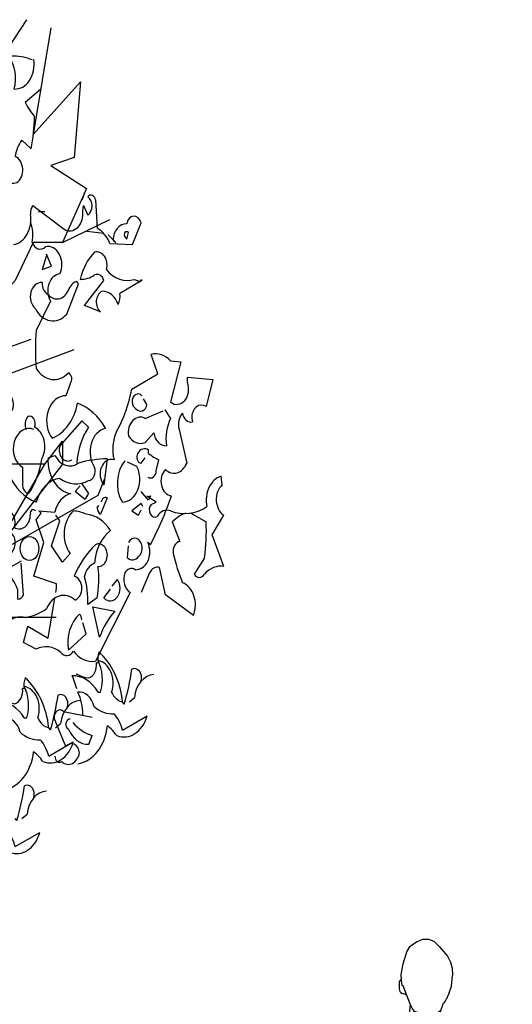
# Model space of a CAD drawing. Header units: metres. Extents: x 104013 to 108981, y 427946 to 428479.
# Tile 42 of 256: x 108729.97 to 108731.53, y 428216.27 to 428219.4. Entities that reach past the tile are written whole.
import ezdxf

# ---------------------------------------------------------------- set-up
doc = ezdxf.new("R2010")
doc.units = ezdxf.units.M
doc.layers.add('N-WE-GR-BOOM-SD', color=90, linetype='Continuous', lineweight=25)
doc.layers.add('X-XX-AL-AANKLEDING-SD', color=251, linetype='Continuous', lineweight=25)

# ---------------------------------------------------------------- blocks, each defined once
blk = doc.blocks.new('SGR-BOOM_S09_F_ZIJ-D')
at = {"linetype": 'Continuous', "flags": 128}
for points in [[(3.8414, 10.0546), (4.1663, 10.4363)], [(4.3855, 10.3795), (4.2231, 9.6242), (4.6535, 9.9978), (4.5967, 9.4618), (4.3855, 9.405), (4.7104, 9.2426), (4.4911, 8.8609), (4.9215, 9.0233)], [(4.2718, 9.0801), (4.3287, 9.0801)], [(4.867, 8.9238), (4.7133, 8.9392)], [(4.4911, 8.8609), (4.2231, 8.8609), (4.0607, 8.5929), (3.6222, 8.2112), (3.3542, 7.6753), (3.679, 7.8377), (4.5967, 8.1057)], [(4.3443, 8.7701), (4.3058, 8.6701), (4.3904, 8.6932), (4.3443, 8.7777), (4.3443, 8.7701)], [(4.3287, 7.2936), (4.4911, 7.456), (4.4911, 7.2936), (3.8414, 6.6439), (4.8159, 7.0743), (4.8728, 7.188)], [(2.8669, 6.6439), (3.8414, 6.6439), (4.3287, 7.2936), (4.0039, 7.2936), (3.679, 7.0256)], [(5.2206, 6.9943), (5.2052, 7.0174), (5.1207, 6.9636), (5.1822, 6.9328), (5.2052, 6.9712)], [(3.8414, 6.6439), (3.7846, 6.2135), (4.4343, 6.2135)]]:
    blk.add_lwpolyline(points, dxfattribs=at)
for points in [[(4.229, 10.1538, -0.489075), (4.0522, 9.9462, 0.257034), (4.006, 10.1768, -0.076462), (4.1828, 10.1614), (4.2136, 10.1538)], [(3.7062, 9.262), (3.8754, 9.3466, 0.25), (4.0752, 9.2851, 0.663467), (4.0598, 9.4696, -0.148178), (4.1213, 9.5849), (4.2059, 9.5234, 0.057068), (4.2367, 9.754, -0.099014), (4.1521, 9.854), (4.2905, 9.9462)], [(4.0445, 8.8469, 0.444092), (4.1982, 9.0622, -0.197815), (4.2213, 9.1237), (4.5057, 8.9545, 0.607483), (4.6748, 9.0852), (4.6825, 9.1237), (4.7209, 9.0545, 0.589737), (4.7209, 9.1852, -0.60791), (4.7901, 9.1621), (4.8055, 8.9622, -0.177399), (4.9208, 8.8546), (5.1284, 8.8469), (5.2052, 9.0007, 0.765594), (5.0746, 8.993, 0.420074), (4.9516, 8.8777), (4.9746, 8.8623), (4.9054, 8.9161)], [(4.6902, 9.2159, -0.173203), (4.6671, 9.1621)], [(4.1982, 9.0084, -0.203796), (4.2136, 8.8623, 0.5), (4.3366, 8.8316, -0.634598), (4.4673, 8.6394, 0.605972), (4.3827, 8.4472), (4.252, 8.2396, 0.057175), (4.252, 7.9706, 0.421936), (4.5441, 7.9398, -0.582718), (4.5595, 7.863), (4.5211, 7.7784, 0.620148), (4.3827, 7.494), (4.3981, 7.4786, 0.257812), (4.6287, 7.7246, -0.173203), (4.8824, 7.5478, 0.587067), (4.7824, 7.271, -0.514618), (4.7286, 7.1788, -0.232178), (4.4673, 7.1942, 0.29216), (4.252, 7.0251, -0.185837), (3.9983, 7.2249, -0.198715), (3.7447, 7.371, -0.106171), (4.0368, 7.6785, 0.37854), (4.006, 7.7861)], [(5.0899, 8.9315, 1), (5.0592, 8.9007), (5.0746, 8.8854), (5.0899, 8.9315)], [(5.2129, 8.5932), (5.0131, 8.501, -0.162277), (4.9977, 8.4241, 0.291199), (4.8516, 8.5164, 0.630219), (4.8363, 8.3703), (4.6902, 8.4164), (4.867, 8.5932, 0.4142), (4.7824, 8.6317, -0.124695), (4.6518, 8.6009, -0.156006), (4.7824, 8.7931, -0.597885), (4.8901, 8.6701, 0.261948), (5.1437, 8.6009), (5.1976, 8.5856), (5.2052, 8.6009), (5.2129, 8.5932)], [(4.3596, 8.4933, -0.319077), (4.3058, 8.5779, 0.777725), (4.2443, 8.3934, 0.455246), (4.5288, 8.3549), (4.6364, 8.5702), (4.621, 8.5856, 0.25296), (4.5441, 8.5241, -0.489075), (4.3596, 8.4933)], [(3.7524, 7.9475, -0.447098), (3.8984, 8.0936), (4.2059, 8.1781)], [(4.4288, 6.387, 0.123093), (4.4365, 6.4485), (4.229, 6.5023), (4.3212, 6.7406), (4.252, 6.9021), (4.2982, 6.9482), (4.2751, 6.9636), (4.4211, 6.9559, -0.276978), (4.5672, 7.0865, -0.407166), (4.3596, 7.3402), (4.4211, 7.3556, 0.386765), (4.6364, 7.3018, -0.051407), (4.8978, 7.3325), (4.867, 7.148, -0.775711), (4.9593, 7.3249, -0.210693), (4.9823, 7.5247, 0.09433), (5.1207, 7.8245), (5.359, 7.9321), (5.2975, 8.0705, -0.236053), (5.4743, 8.0244), (5.5665, 8.0167), (5.4743, 7.7323, 0.739182), (5.628, 7.8706), (5.628, 7.9091), (5.8587, 7.8937), (5.7972, 7.7015, 0.593628), (5.6665, 7.617), (5.6742, 7.5939, -0.427887), (5.5819, 7.6554, 0.302765), (5.5512, 7.5401), (5.6204, 7.3018, -0.464859), (5.4282, 7.2557, 0.698227), (5.482, 7.0712, -0.045349), (5.2898, 6.7252), (5.2667, 6.7406, -0.599991), (5.1514, 6.5484, 0.395447), (5.0592, 6.5254, 0.406204), (5.1053, 6.387), (4.7901, 5.9027, -0.242004), (4.5903, 5.9719, -0.463791), (4.475, 5.9642, 0.242371), (4.252, 5.9873), (4.1367, 6.0334), (4.1752, 6.1487), (4.3596, 6.0641), (4.4211, 6.3486)], [(5.2129, 7.7784, 1.182175), (5.1591, 7.6862, 0.588394), (5.2591, 7.7169), (5.2283, 7.7553)], [(5.4205, 7.6785), (5.4743, 7.617, 0.185669), (5.4359, 7.4248, -0.373596), (5.3206, 7.517), (5.2437, 7.4478, -0.302765), (5.0899, 7.494, -0.609818), (5.2437, 7.617), (5.4051, 7.6708)], [(4.1598, 7.5401, -0.32518), (4.1752, 7.6323, -0.660995), (4.2367, 7.5555, -0.484589), (4.3058, 7.3402, -0.136536), (4.1828, 7.0865, -0.447098), (4.129, 7.1711), (4.129, 7.271, -0.949951), (4.229, 7.5401)], [(4.621, 7.3018, -0.165222), (4.7286, 7.5555), (4.6671, 7.6016), (4.4673, 7.4248, 0.703232), (4.5749, 7.3249)], [(5.2667, 7.2019, 0.535172), (5.3436, 7.248), (5.3667, 7.3249, -0.069427), (5.2744, 7.371), (5.2744, 7.394, 0.38205), (5.1745, 7.371, 0.608597), (5.2052, 7.3018), (5.2437, 7.3402)], [(5.0592, 7.3172, 0.392609), (5.0361, 7.0251, 0.592926), (5.1668, 7.2787), (5.0822, 7.3095)], [(5.6588, 6.9482), (5.7972, 6.8867, -0.062256), (5.7818, 6.633), (5.6895, 6.5177, 0.511307), (5.7818, 6.5177, -0.211151), (5.9586, 6.5715), (5.851, 6.7944), (5.9586, 6.9328, -0.569229), (5.9432, 7.148), (5.9355, 7.2095, 0.435181), (5.8048, 6.9943, -0.191376), (5.4743, 6.9636, 0.32045), (5.3513, 6.9251, -0.867294), (5.2975, 7.0097), (5.3436, 7.0251), (5.2667, 7.0635), (5.2591, 7.0712), (5.2667, 7.0635), (5.2898, 7.0712), (5.2744, 7.0404), (5.2052, 7.1019)], [(4.6671, 7.1557), (4.7286, 7.0865, -0.199997), (4.6902, 7.0481), (4.6056, 7.1019), (4.6518, 7.1404)], [(4.8439, 7.0251, -0.5), (4.8978, 7.0558), (4.8363, 6.9405, -0.236053), (4.8055, 6.9866), (4.8209, 7.002)], [(4.2443, 6.9636, 0.80217), (4.1982, 6.9405, -0.574356), (4.0522, 6.8482, 0.795502), (3.9292, 6.9482), (3.9753, 6.8252, -1.140289), (3.9522, 6.6561), (3.5832, 6.4716, -0.765594), (3.5986, 6.7329), (3.7447, 6.8329)], [(3.9215, 6.0949, -0.347153), (4.1521, 6.2102, 0.084183), (4.3443, 6.2717, -0.45993), (4.6056, 6.3332, 0.771713), (4.598, 6.5023, -0.110504), (4.7901, 6.7252, -1.251892), (4.8132, 6.5715, -0.104599), (4.8055, 6.3486), (4.7209, 6.3025, 0.100174), (4.6902, 6.5023, -0.251633), (4.7824, 6.5946, -0.246048), (4.9285, 6.8252, 0.20723), (4.7056, 6.9405, 0.077118), (4.5903, 6.9636, 0.459503), (4.5595, 6.6638), (4.4903, 6.6023), (4.3904, 6.7176), (4.4673, 6.8944), (4.4288, 6.9328)], [(5.6127, 6.9482, 0.100235), (5.4897, 6.8867), (5.5589, 6.7483, 0.4142), (5.4974, 6.6638, 0.044708), (5.5819, 6.4562, -0.471497), (5.6819, 6.2256), (5.4282, 6.3716), (5.3744, 6.5638, 0.343094), (5.2821, 6.5254), (5.2052, 6.387)], [(5.0899, 6.7406, -1.247314), (5.1822, 6.6407, -0.380188), (5.0822, 6.633), (5.0899, 6.7176)], [(4.1137, 6.6099), (3.9753, 6.5484, -0.069427), (4.0829, 6.4101), (4.0829, 6.3409, 0.276978), (4.1367, 6.3716), (4.1137, 6.5946)], [(4.9439, 6.4331), (4.99, 6.4793, -0.939438), (4.867, 6.3486), (4.9285, 6.4101)], [(4.8286, 6.0718), (4.7671, 6.2871), (4.9669, 6.2563, 0.107346), (4.8286, 6.0718)], [(4.6671, 6.1948, 0.236053), (4.6441, 6.2333, 0.300995), (4.5441, 5.9796), (4.7056, 6.0949), (4.6748, 6.1718)], [(4.6223, 5.7066), (4.5839, 5.7912), (4.5762, 5.7989, -0.240921), (4.8145, 5.6836), (4.8375, 5.6836, 0.236053), (4.8145, 5.9065, -0.5), (4.9375, 5.6836, 0.236053), (5.0374, 5.6144, 0.211075), (4.8222, 5.968, 0.162277), (4.8145, 5.8911), (4.7991, 5.8911, -0.383194), (4.7299, 5.7835, -0.056625), (4.63, 5.8066), (4.6146, 5.8066)], [(5.2065, 5.7604, 0.651581), (5.122, 5.845, -0.045349), (5.0528, 5.599), (5.0374, 5.6144)], [(3.9507, 5.5236), (3.9123, 5.6081), (3.9046, 5.6158, -0.240921), (4.1429, 5.5005), (4.166, 5.5005, 0.236053), (4.1429, 5.7234, -0.5), (4.2659, 5.5005, 0.236053), (4.3658, 5.4313, 0.211075), (4.1506, 5.7849, 0.162277), (4.1429, 5.7081), (4.1275, 5.7081, -0.383194), (4.0583, 5.6004, -0.056625), (3.9584, 5.6235), (3.943, 5.6235)], [(5.0989, 5.6144), (5.145, 5.6451, -0.365204), (5.3218, 5.8066)], [(4.5349, 5.5774, 0.651581), (4.4504, 5.6619, -0.045349), (4.3812, 5.4159), (4.3658, 5.4313)], [(4.6761, 5.5221, 0.143021), (4.63, 5.6836, -0.358047), (4.776, 5.5836, 0.172546), (4.9605, 5.5298, -0.123093), (5.0374, 5.4145), (5.2603, 5.5145, -0.40274), (4.9836, 5.3761, 0.082748), (4.899, 5.4453, -0.343094), (4.63, 5.1762)], [(4.4273, 5.4313), (4.4735, 5.4621, -0.365204), (4.6503, 5.6235)], [(4.0045, 5.3391, 0.143021), (3.9584, 5.5005, -0.358047), (4.1045, 5.4006, 0.172546), (4.289, 5.3468, -0.123093), (4.3658, 5.2314), (4.5888, 5.3314, -0.40274), (4.312, 5.193, 0.082748), (4.2275, 5.2622, -0.343094), (3.9584, 4.9931)], [(4.4224, 5.23, 0.566177), (4.4839, 5.1916, 0.534058), (4.6453, 5.2531, 0.630219), (4.5224, 5.2992), (4.4147, 5.4991, -0.679398), (4.4993, 5.5452), (4.7607, 5.5068)], [(4.5608, 5.4914, 0.926025), (4.5454, 5.4222, 0.286789), (4.7299, 5.3146), (4.7607, 5.3761, -0.120178), (4.5839, 5.4683)], [(4.2297, 4.9366, 0.651581), (4.1451, 5.0212, -0.045349), (4.0759, 4.7752), (4.0606, 4.7905)], [(4.1221, 4.7905), (4.1682, 4.8213, -0.365204), (4.345, 4.9827)], [(3.6993, 4.6983, 0.143021), (3.6531, 4.8597, -0.358047), (3.7992, 4.7598, 0.172546), (3.9837, 4.706, -0.123093), (4.0606, 4.5907), (4.2835, 4.6906, -0.40274), (4.0068, 4.5522, 0.082748), (3.9222, 4.6214, -0.343094), (3.6531, 4.3524)]]:
    blk.add_lwpolyline(points, format="xyb", dxfattribs=at)
at = {"linetype": 'Continuous'}
blk.add_circle((4.1905, 6.6983), 0.0846, dxfattribs=at)
blk = doc.blocks.new('SAL-AANKLEDING_VOETGANGER_MAN_ACHTERAANZICHT-D')
for p, q in [((-0.0458, 1.7207), (-0.0254, 1.7288)), ((-0.0254, 1.7288), (-0.0075, 1.7288)), ((-0.0075, 1.7288), (0.0097, 1.7231)), ((0.0097, 1.7231), (0.0268, 1.706)), ((-0.076, 1.6889), (-0.0654, 1.7068)), ((-0.0654, 1.7068), (-0.0458, 1.7207)), ((0.0268, 1.706), (0.0529, 1.675)), ((-0.0882, 1.6505), (-0.076, 1.6889)), ((0.0529, 1.675), (0.0627, 1.6562)), ((-0.0948, 1.6163), (-0.0882, 1.6505)), ((0.0627, 1.6562), (0.0684, 1.6367)), ((0.0684, 1.6367), (0.0692, 1.6138)), ((-0.0966, 1.599), (-0.0991, 1.5965)), ((-0.095, 1.5999), (-0.0966, 1.599)), ((-0.0931, 1.5991), (-0.095, 1.5999)), ((-0.0931, 1.5991), (-0.0948, 1.6163)), ((-0.0915, 1.582), (-0.0931, 1.5991)), ((0.0659, 1.58), (0.0692, 1.6138)), ((-0.1004, 1.593), (-0.1011, 1.5887)), ((-0.1011, 1.5887), (-0.1009, 1.5711)), ((-0.1009, 1.5711), (-0.0982, 1.5632)), ((-0.0991, 1.5965), (-0.1004, 1.593)), ((-0.0882, 1.5804), (-0.0915, 1.582)), ((-0.0774, 1.5535), (-0.0882, 1.5804)), ((0.0585, 1.5589), (0.0659, 1.58)), ((-0.0982, 1.5632), (-0.0954, 1.5593)), ((-0.0954, 1.5593), (-0.0911, 1.5563)), ((-0.0808, 1.5536), (-0.0911, 1.5563)), ((-0.0808, 1.5536), (-0.0774, 1.5535)), ((-0.0641, 1.5203), (-0.0774, 1.5535)), ((0.0434, 1.528), (0.0494, 1.5374)), ((0.0585, 1.5589), (0.0494, 1.5374)), ((-0.0673, 1.4919), (-0.0641, 1.5203)), ((-0.0597, 1.5094), (-0.0641, 1.5203)), ((-0.0523, 1.4996), (-0.0597, 1.5094)), ((0.0399, 1.5261), (0.0374, 1.5192)), ((0.0399, 1.5261), (0.042, 1.5263)), ((0.042, 1.5263), (0.0434, 1.528)), ((-0.1193, 1.4593), (-0.1042, 1.4749)), ((-0.1042, 1.4749), (-0.0857, 1.4881)), ((-0.0857, 1.4881), (-0.0673, 1.4919)), ((-0.0673, 1.4919), (-0.0565, 1.4947)), ((-0.0565, 1.4947), (-0.0523, 1.4996)), ((-0.0425, 1.4955), (-0.0523, 1.4996)), ((-0.0262, 1.4947), (-0.0425, 1.4955)), ((0.0097, 1.4939), (-0.0262, 1.4947)), ((0.0211, 1.4947), (0.0097, 1.4939)), ((0.0309, 1.5012), (0.0211, 1.4947)), ((-0.1172, 1.4548), (-0.1519, 1.4337)), ((-0.1193, 1.4593), (-0.1172, 1.4548)), ((-0.1172, 1.4548), (-0.1153, 1.4533)), ((-0.1153, 1.4533), (-0.1114, 1.4543)), ((-0.1114, 1.4543), (-0.0973, 1.4592)), ((-0.0973, 1.4592), (-0.0722, 1.4606)), ((-0.0722, 1.4606), (-0.0097, 1.4616)), ((-0.0097, 1.4616), (0.0164, 1.4606)), ((0.0164, 1.4606), (0.0406, 1.4577)), ((0.0406, 1.4577), (0.0634, 1.4533)), ((0.0634, 1.4533), (0.0779, 1.45)), ((0.0779, 1.45), (0.0808, 1.449)), ((0.0808, 1.449), (0.0834, 1.4533)), ((-0.1702, 1.2703), (-0.1794, 1.3217)), ((-0.1739, 1.2299), (-0.1702, 1.2703)), ((-0.1831, 1.1454), (-0.1739, 1.2299)), ((-0.1794, 1.0995), (-0.1831, 1.1454)), ((-0.1831, 1.061), (-0.1794, 1.0995)), ((-0.1831, 1.0206), (-0.1831, 1.061)), ((-0.2088, 0.9838), (-0.1831, 1.0206)), ((-0.2043, 0.9557), (-0.2088, 0.9838)), ((0.152, 0.95), (0.1575, 0.9761)), ((-0.2458, 0.7732), (-0.2107, 0.957)), ((-0.1896, 0.9047), (-0.212, 0.7878)), ((0.1423, 0.8934), (0.1396, 0.8989)), ((0.1465, 0.8879), (0.1423, 0.8934)), ((0.1506, 0.8769), (0.1465, 0.8879)), ((0.1548, 0.8714), (0.1506, 0.8769)), ((-0.2859, 0.7717), (-0.2584, 0.7745)), ((-0.2584, 0.7745), (-0.251, 0.7745)), ((-0.2574, 0.7027), (-0.2458, 0.7732)), ((-0.251, 0.7745), (-0.2458, 0.7732)), ((-0.2434, 0.6998), (-0.2574, 0.7027)), ((-0.062, 0.3979), (-0.0605, 0.419)), ((-0.0605, 0.419), (-0.0514, 0.4341)), ((-0.0665, 0.3632), (-0.062, 0.3979)), ((-0.0665, 0.3632), (-0.0635, 0.2303)), ((-0.062, 0.1005), (-0.0499, 0.1277)), ((-0.1042, 0.1111), (-0.0891, 0.1247)), ((-0.0665, 0.0749), (-0.062, 0.1005)), ((-0.0446, 0.0681), (-0.0665, 0.0749))]:
    blk.add_line(p, q)
for points in [[(0.0374, 1.5192), (0.0309, 1.5012), (0.0292, 1.4982), (0.032, 1.4966), (0.0356, 1.4942), (0.0428, 1.4903), (0.0586, 1.4795), (0.0758, 1.4625), (0.0834, 1.4533), (0.1244, 1.4366), (0.1741, 1.4063), (0.2058, 1.369), (0.2195, 1.3456), (0.2251, 1.3208), (0.2333, 1.2877), (0.2402, 1.2767), (0.2416, 1.2615), (0.2568, 1.1609), (0.2595, 1.0644), (0.2581, 0.9706), (0.2526, 0.932), (0.2457, 0.91), (0.2223, 0.9003), (0.2002, 0.8948), (0.1823, 0.8796), (0.1603, 0.8741), (0.1548, 0.8714), (0.1523, 0.7767), (0.1463, 0.7239), (0.1478, 0.6605), (0.1342, 0.5563), (0.1342, 0.4431), (0.1297, 0.339), (0.1206, 0.2907), (0.1237, 0.2258), (0.1146, 0.1262), (0.098, 0.0809), (0.0905, 0.0497), (0.0799, 0.0628), (0.0678, 0.0673), (0.0482, 0.0734), (0.0225, 0.0704), (-0.0227, 0.0613), (-0.0446, 0.0681), (-0.0295, 0.0497), (-0.0278, 0.0497), (-0.0269, 0.0417), (-0.0235, 0.0165), (-0.0148, 0.007), (0, 0), (0.0484, 0), (0.0547, 0.0009), (0.0669, 0.0017), (0.0739, 0.0017), (0.0799, 0.0061), (0.0817, 0.0304), (0.0825, 0.0417), (0.0825, 0.0497), (0.0905, 0.0497)], [(-0.1519, 1.4337), (-0.1904, 1.4172), (-0.2235, 1.397), (-0.2418, 1.3493), (-0.2749, 1.263), (-0.2933, 1.1767), (-0.3079, 1.1032), (-0.3135, 1.0665), (-0.3263, 1.0206), (-0.3465, 0.9361), (-0.3465, 0.8975), (-0.33, 0.8498), (-0.2951, 0.7708), (-0.2859, 0.7717), (-0.2837, 0.7601), (-0.2832, 0.7453), (-0.2827, 0.7199), (-0.2781, 0.7097), (-0.2741, 0.7041), (-0.268, 0.6985), (-0.2608, 0.696), (-0.2542, 0.6955), (-0.2476, 0.6965), (-0.2456, 0.6965), (-0.2434, 0.6998), (-0.2294, 0.6969), (-0.2276, 0.7065), (-0.2198, 0.7471), (-0.2166, 0.7234), (-0.2196, 0.7153), (-0.2276, 0.7065)], [(-0.2107, 0.957), (-0.1808, 0.9512), (-0.1896, 0.9047), (-0.1647, 0.9), (-0.1426, 0.8908), (-0.1041, 0.8926), (-0.0544, 0.8889), (-0.0085, 0.8834), (0.0466, 0.8825), (0.0733, 0.8834), (0.0962, 0.8871), (0.1396, 0.8989), (0.1437, 0.9031), (0.1534, 0.9279), (0.152, 0.95)], [(-0.2198, 0.7471), (-0.212, 0.7878), (-0.2069, 0.7646), (-0.1993, 0.7269), (-0.1948, 0.6605), (-0.1948, 0.6243), (-0.1857, 0.5609), (-0.1857, 0.5307), (-0.1993, 0.256), (-0.2054, 0.2243), (-0.2023, 0.1941), (-0.1942, 0.174), (-0.1767, 0.1307), (-0.1631, 0.1126), (-0.151, 0.1111), (-0.1042, 0.1111)], [(-0.0499, 0.1277), (-0.0318, 0.2273), (-0.0424, 0.3405), (-0.0499, 0.3903), (-0.0514, 0.4341), (-0.065, 0.4763), (-0.0695, 0.505), (-0.0665, 0.5307), (-0.062, 0.576), (-0.0665, 0.6288), (-0.068, 0.6484), (-0.0635, 0.6741), (-0.0574, 0.7254)], [(-0.1942, 0.174), (-0.207, 0.167), (-0.2092, 0.1504), (-0.2047, 0.1375), (-0.1926, 0.1217), (-0.1836, 0.1111), (-0.1775, 0.0945), (-0.1775, 0.0816), (-0.1753, 0.0756), (-0.1669, 0.0703), (-0.136, 0.0673), (-0.1058, 0.0696), (-0.0945, 0.0756), (-0.0899, 0.0809), (-0.0877, 0.0907), (-0.0861, 0.1035), (-0.0891, 0.1247), (-0.0756, 0.1624), (-0.0635, 0.2303)]]:
    blk.add_lwpolyline(points)
blk.add_lwpolyline([(0.1713, 1.1498), (0.1699, 1.1388), (0.1603, 1.1305), (0.163, 1.1195), (0.1561, 1.0975), (0.1616, 1.0754), (0.1616, 1.0313), (0.163, 1.0203), (0.163, 1.0092), (0.1616, 0.9858), (0.1616, 0.9829), (0.1606, 0.9799), (0.1591, 0.9764), (0.1575, 0.9761), (0.1479, 1.0837), (0.1492, 1.1802), (0.1534, 1.2932), (0.1548, 1.2987), (0.1548, 1.3042), (0.1603, 1.307), (0.1672, 1.2973), (0.1685, 1.2863), (0.1685, 1.2394), (0.1603, 1.1953), (0.1589, 1.1733), (0.1658, 1.1498)], close=True)

msp = doc.modelspace()

# ---------------------------------------------------------------- block references
at = {"layer": 'N-WE-GR-BOOM-SD', "xscale": 0.35, "yscale": 0.45, "zscale": 0.45}
msp.add_blockref('SGR-BOOM_S09_F_ZIJ-D', (108728.5309, 428214.7026), dxfattribs=at)
at = {"layer": 'X-XX-AL-AANKLEDING-SD'}
msp.add_blockref('SAL-AANKLEDING_VOETGANGER_MAN_ACHTERAANZICHT-D', (108731.2752, 428214.745), dxfattribs=at)

doc.saveas('drawing.dxf')
